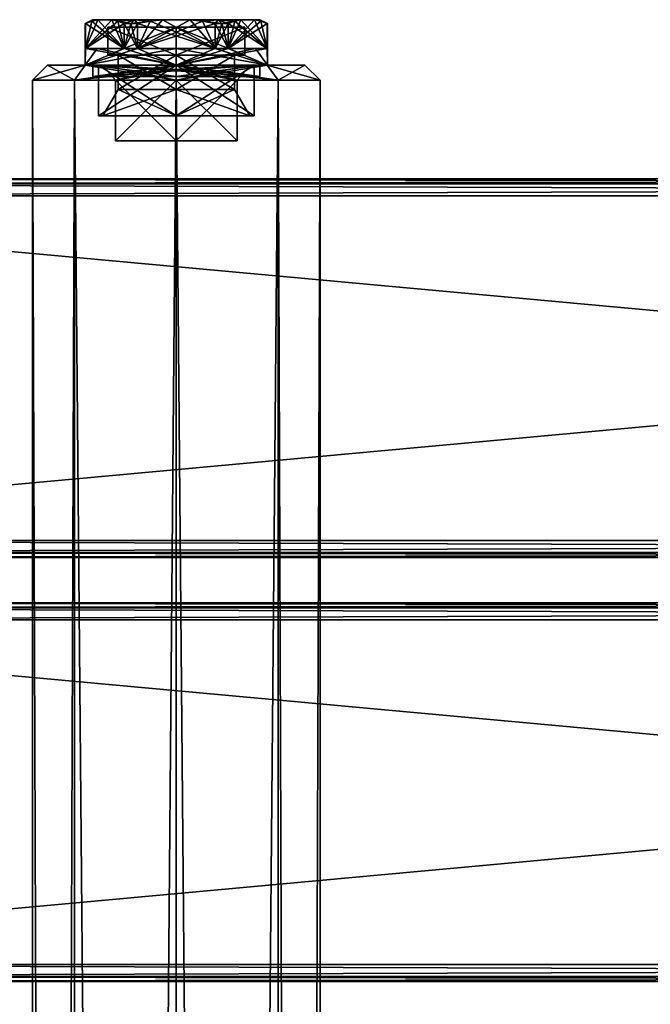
# Model space of a CAD drawing. Extents: x -54 to 446, y -6 to 1624.
# Tile 22 of 225: x 29 to 113, y 1412 to 1542. Entities that reach past the tile are written whole.
import ezdxf

# ---------------------------------------------------------------- set-up
doc = ezdxf.new("R2010")
doc.units = 0
doc.header["$LTSCALE"] = 46.933333
for name, color, linetype in [('111', 7, 'CONTINUOUS'), ('112', 7, 'CONTINUOUS'), ('113', 7, 'CONTINUOUS'), ('114', 7, 'CONTINUOUS'), ('115', 7, 'CONTINUOUS'), ('116', 7, 'CONTINUOUS'), ('117', 7, 'CONTINUOUS'), ('118', 7, 'CONTINUOUS'), ('137', 7, 'CONTINUOUS'), ('138', 7, 'CONTINUOUS'), ('139', 7, 'CONTINUOUS'), ('140', 7, 'CONTINUOUS'), ('141', 7, 'CONTINUOUS'), ('142', 7, 'CONTINUOUS'), ('143', 7, 'CONTINUOUS'), ('144', 7, 'CONTINUOUS'), ('246', 7, 'CONTINUOUS'), ('247', 7, 'CONTINUOUS'), ('248', 7, 'CONTINUOUS'), ('249', 7, 'CONTINUOUS'), ('250', 7, 'CONTINUOUS'), ('258', 7, 'CONTINUOUS'), ('259', 7, 'CONTINUOUS'), ('260', 7, 'CONTINUOUS'), ('261', 7, 'CONTINUOUS'), ('262', 7, 'CONTINUOUS'), ('655', 7, 'CONTINUOUS'), ('656', 7, 'CONTINUOUS'), ('657', 7, 'CONTINUOUS'), ('658', 7, 'CONTINUOUS'), ('659', 7, 'CONTINUOUS'), ('660', 7, 'CONTINUOUS'), ('661', 7, 'CONTINUOUS'), ('662', 7, 'CONTINUOUS'), ('663', 7, 'CONTINUOUS'), ('664', 7, 'CONTINUOUS'), ('665', 7, 'CONTINUOUS'), ('666', 7, 'CONTINUOUS'), ('667', 7, 'CONTINUOUS'), ('668', 7, 'CONTINUOUS'), ('669', 7, 'CONTINUOUS'), ('670', 7, 'CONTINUOUS'), ('671', 7, 'CONTINUOUS'), ('672', 7, 'CONTINUOUS'), ('673', 7, 'CONTINUOUS'), ('674', 7, 'CONTINUOUS'), ('675', 7, 'CONTINUOUS'), ('676', 7, 'CONTINUOUS'), ('677', 7, 'CONTINUOUS'), ('678', 7, 'CONTINUOUS'), ('679', 7, 'CONTINUOUS'), ('680', 7, 'CONTINUOUS'), ('681', 7, 'CONTINUOUS')]:
    doc.layers.add(name, color=color, linetype=linetype)

msp = doc.modelspace()

# ---------------------------------------------------------------- linework, layer by layer
at = {"layer": '111', "color": 7, "linetype": 'CONTINUOUS'}
for points in [[(-52, 1465, 26.75), (-52, 1464.34, 28.34), (444, 1465, 26.75), (-52, 1465, 26.75)], [(444, 1465, 26.75), (-52, 1464.34, 28.34), (444, 1464.34, 28.34), (444, 1465, 26.75)], [(-52, 1464.34, 28.34), (-52, 1462.75, 29), (444, 1464.34, 28.34), (-52, 1464.34, 28.34)], [(444, 1464.34, 28.34), (-52, 1462.75, 29), (444, 1462.75, 29), (444, 1464.34, 28.34)]]:
    msp.add_3dface(points, dxfattribs=at)
at = {"layer": '112', "color": 7, "linetype": 'CONTINUOUS'}
for points in [[(444, 1462.75, 29), (-52, 1462.75, 29), (444, 1417.25, 29), (444, 1462.75, 29)], [(-52, 1462.75, 29), (-52, 1417.25, 29), (444, 1417.25, 29), (-52, 1462.75, 29)]]:
    msp.add_3dface(points, dxfattribs=at)
at = {"layer": '113', "color": 7, "linetype": 'CONTINUOUS'}
for points in [[(444, 1417.25, 29), (-52, 1417.25, 29), (-52, 1415.66, 28.34), (444, 1417.25, 29)], [(444, 1417.25, 29), (-52, 1415.66, 28.34), (444, 1415.66, 28.34), (444, 1417.25, 29)], [(-52, 1415.66, 28.34), (-52, 1415, 26.75), (444, 1415.66, 28.34), (-52, 1415.66, 28.34)], [(444, 1415.66, 28.34), (-52, 1415, 26.75), (444, 1415, 26.75), (444, 1415.66, 28.34)]]:
    msp.add_3dface(points, dxfattribs=at)
at = {"layer": '114', "color": 7, "linetype": 'CONTINUOUS'}
for points in [[(444, 1415, 26.75), (-52, 1415, 26.75), (444, 1415, 21.25), (444, 1415, 26.75)], [(-52, 1415, 26.75), (-52, 1415, 21.25), (444, 1415, 21.25), (-52, 1415, 26.75)]]:
    msp.add_3dface(points, dxfattribs=at)
at = {"layer": '115', "color": 7, "linetype": 'CONTINUOUS'}
for points in [[(-52, 1415.66, 19.66), (-52, 1417.25, 19), (444, 1415.66, 19.66), (-52, 1415.66, 19.66)], [(444, 1415.66, 19.66), (-52, 1417.25, 19), (444, 1417.25, 19), (444, 1415.66, 19.66)], [(444, 1415, 21.25), (-52, 1415, 21.25), (-52, 1415.66, 19.66), (444, 1415, 21.25)], [(444, 1415, 21.25), (-52, 1415.66, 19.66), (444, 1415.66, 19.66), (444, 1415, 21.25)]]:
    msp.add_3dface(points, dxfattribs=at)
at = {"layer": '116', "color": 7, "linetype": 'CONTINUOUS'}
for points in [[(444, 1417.25, 19), (-52, 1417.25, 19), (444, 1462.75, 19), (444, 1417.25, 19)], [(-52, 1417.25, 19), (-52, 1462.75, 19), (444, 1462.75, 19), (-52, 1417.25, 19)]]:
    msp.add_3dface(points, dxfattribs=at)
at = {"layer": '117', "color": 7, "linetype": 'CONTINUOUS'}
for points in [[(-52, 1464.34, 19.66), (-52, 1465, 21.25), (444, 1464.34, 19.66), (-52, 1464.34, 19.66)], [(444, 1464.34, 19.66), (-52, 1465, 21.25), (444, 1465, 21.25), (444, 1464.34, 19.66)], [(444, 1462.75, 19), (-52, 1462.75, 19), (-52, 1464.34, 19.66), (444, 1462.75, 19)], [(444, 1462.75, 19), (-52, 1464.34, 19.66), (444, 1464.34, 19.66), (444, 1462.75, 19)]]:
    msp.add_3dface(points, dxfattribs=at)
at = {"layer": '118', "color": 7, "linetype": 'CONTINUOUS'}
for points in [[(-52, 1465, 26.75), (444, 1465, 26.75), (-52, 1465, 21.25), (-52, 1465, 26.75)], [(-52, 1465, 21.25), (444, 1465, 26.75), (444, 1465, 21.25), (-52, 1465, 21.25)]]:
    msp.add_3dface(points, dxfattribs=at)
at = {"layer": '137', "color": 7, "linetype": 'CONTINUOUS'}
for points in [[(-52, 1521, 26.75), (-52, 1520.34, 28.34), (444, 1521, 26.75), (-52, 1521, 26.75)], [(444, 1521, 26.75), (-52, 1520.34, 28.34), (444, 1520.34, 28.34), (444, 1521, 26.75)], [(-52, 1520.34, 28.34), (-52, 1518.75, 29), (444, 1520.34, 28.34), (-52, 1520.34, 28.34)], [(444, 1520.34, 28.34), (-52, 1518.75, 29), (444, 1518.75, 29), (444, 1520.34, 28.34)]]:
    msp.add_3dface(points, dxfattribs=at)
at = {"layer": '138', "color": 7, "linetype": 'CONTINUOUS'}
for points in [[(444, 1518.75, 29), (-52, 1518.75, 29), (444, 1473.25, 29), (444, 1518.75, 29)], [(-52, 1518.75, 29), (-52, 1473.25, 29), (444, 1473.25, 29), (-52, 1518.75, 29)]]:
    msp.add_3dface(points, dxfattribs=at)
at = {"layer": '139', "color": 7, "linetype": 'CONTINUOUS'}
for points in [[(444, 1473.25, 29), (-52, 1473.25, 29), (-52, 1471.66, 28.34), (444, 1473.25, 29)], [(444, 1473.25, 29), (-52, 1471.66, 28.34), (444, 1471.66, 28.34), (444, 1473.25, 29)], [(-52, 1471.66, 28.34), (-52, 1471, 26.75), (444, 1471.66, 28.34), (-52, 1471.66, 28.34)], [(444, 1471.66, 28.34), (-52, 1471, 26.75), (444, 1471, 26.75), (444, 1471.66, 28.34)]]:
    msp.add_3dface(points, dxfattribs=at)
at = {"layer": '140', "color": 7, "linetype": 'CONTINUOUS'}
for points in [[(444, 1471, 26.75), (-52, 1471, 26.75), (444, 1471, 21.25), (444, 1471, 26.75)], [(-52, 1471, 26.75), (-52, 1471, 21.25), (444, 1471, 21.25), (-52, 1471, 26.75)]]:
    msp.add_3dface(points, dxfattribs=at)
at = {"layer": '141', "color": 7, "linetype": 'CONTINUOUS'}
for points in [[(-52, 1471.66, 19.66), (-52, 1473.25, 19), (444, 1471.66, 19.66), (-52, 1471.66, 19.66)], [(444, 1471.66, 19.66), (-52, 1473.25, 19), (444, 1473.25, 19), (444, 1471.66, 19.66)], [(444, 1471, 21.25), (-52, 1471, 21.25), (-52, 1471.66, 19.66), (444, 1471, 21.25)], [(444, 1471, 21.25), (-52, 1471.66, 19.66), (444, 1471.66, 19.66), (444, 1471, 21.25)]]:
    msp.add_3dface(points, dxfattribs=at)
at = {"layer": '142', "color": 7, "linetype": 'CONTINUOUS'}
for points in [[(444, 1473.25, 19), (-52, 1473.25, 19), (444, 1518.75, 19), (444, 1473.25, 19)], [(-52, 1473.25, 19), (-52, 1518.75, 19), (444, 1518.75, 19), (-52, 1473.25, 19)]]:
    msp.add_3dface(points, dxfattribs=at)
at = {"layer": '143', "color": 7, "linetype": 'CONTINUOUS'}
for points in [[(-52, 1520.34, 19.66), (-52, 1521, 21.25), (444, 1520.34, 19.66), (-52, 1520.34, 19.66)], [(444, 1520.34, 19.66), (-52, 1521, 21.25), (444, 1521, 21.25), (444, 1520.34, 19.66)], [(444, 1518.75, 19), (-52, 1518.75, 19), (-52, 1520.34, 19.66), (444, 1518.75, 19)], [(444, 1518.75, 19), (-52, 1520.34, 19.66), (444, 1520.34, 19.66), (444, 1518.75, 19)]]:
    msp.add_3dface(points, dxfattribs=at)
at = {"layer": '144', "color": 7, "linetype": 'CONTINUOUS'}
for points in [[(-52, 1521, 26.75), (444, 1521, 26.75), (-52, 1521, 21.25), (-52, 1521, 26.75)], [(-52, 1521, 21.25), (444, 1521, 26.75), (444, 1521, 21.25), (-52, 1521, 21.25)]]:
    msp.add_3dface(points, dxfattribs=at)
at = {"layer": '246', "color": 7, "linetype": 'CONTINUOUS'}
for points in [[(33, 1536, 0), (37.98, 1536, 12.02), (37.98, 1536, -12.02), (33, 1536, 0)], [(50, 1536, -17), (37.98, 1536, -12.02), (50, 1536, -11.3), (50, 1536, -17)], [(37.98, 1536, 12.02), (50, 1536, 17), (40.21, 1536, 5.65), (37.98, 1536, 12.02)], [(37.98, 1536, -12.02), (37.98, 1536, 12.02), (40.21, 1536, 5.65), (37.98, 1536, -12.02)], [(50, 1536, -11.3), (37.98, 1536, -12.02), (40.21, 1536, -5.65), (50, 1536, -11.3)], [(40.21, 1536, -5.65), (37.98, 1536, -12.02), (40.21, 1536, 5.65), (40.21, 1536, -5.65)], [(40.21, 1536, 5.65), (50, 1536, 17), (50, 1536, 11.3), (40.21, 1536, 5.65)], [(62.02, 1536, -12.02), (50, 1536, -17), (59.79, 1536, -5.65), (62.02, 1536, -12.02)], [(50, 1536, -17), (50, 1536, -11.3), (59.79, 1536, -5.65), (50, 1536, -17)], [(50, 1536, 17), (62.02, 1536, 12.02), (50, 1536, 11.3), (50, 1536, 17)], [(50, 1536, 11.3), (62.02, 1536, 12.02), (59.79, 1536, 5.65), (50, 1536, 11.3)], [(62.02, 1536, 12.02), (62.02, 1536, -12.02), (59.79, 1536, -5.65), (62.02, 1536, 12.02)], [(59.79, 1536, 5.65), (62.02, 1536, 12.02), (59.79, 1536, -5.65), (59.79, 1536, 5.65)], [(67, 1536, 0), (62.02, 1536, -12.02), (62.02, 1536, 12.02), (67, 1536, 0)]]:
    msp.add_3dface(points, dxfattribs=at)
at = {"layer": '247', "color": 7, "linetype": 'CONTINUOUS'}
for points in [[(63.44, 1534, 13.44), (50, 1534, 19), (63.44, 2, 13.44), (63.44, 1534, 13.44)], [(63.44, 2, 13.44), (50, 1534, 19), (50, 2, 19), (63.44, 2, 13.44)], [(50, 1534, -19), (63.44, 1534, -13.44), (50, 2, -19), (50, 1534, -19)], [(50, 2, -19), (63.44, 1534, -13.44), (63.44, 2, -13.44), (50, 2, -19)], [(69, 1534), (63.44, 1534, 13.44), (69, 2), (69, 1534)], [(69, 2), (63.44, 1534, 13.44), (63.44, 2, 13.44), (69, 2)], [(63.44, 1534, -13.44), (69, 1534), (63.44, 2, -13.44), (63.44, 1534, -13.44)], [(63.44, 2, -13.44), (69, 1534), (69, 2), (63.44, 2, -13.44)]]:
    msp.add_3dface(points, dxfattribs=at)
at = {"layer": '248', "color": 7, "linetype": 'CONTINUOUS'}
for points in [[(31, 1534), (36.56, 1534, -13.44), (31, 2), (31, 1534)], [(31, 2), (36.56, 1534, -13.44), (36.56, 2, -13.44), (31, 2)], [(36.56, 1534, 13.44), (31, 1534), (36.56, 2, 13.44), (36.56, 1534, 13.44)], [(36.56, 2, 13.44), (31, 1534), (31, 2), (36.56, 2, 13.44)], [(50, 2, 19), (50, 1534, 19), (36.56, 1534, 13.44), (50, 2, 19)], [(50, 1534, -19), (50, 2, -19), (36.56, 2, -13.44), (50, 1534, -19)], [(36.56, 1534, -13.44), (50, 1534, -19), (36.56, 2, -13.44), (36.56, 1534, -13.44)], [(50, 2, 19), (36.56, 1534, 13.44), (36.56, 2, 13.44), (50, 2, 19)]]:
    msp.add_3dface(points, dxfattribs=at)
at = {"layer": '249', "color": 7, "linetype": 'CONTINUOUS'}
for points in [[(50, 1536, -17), (62.02, 1536, -12.02), (50, 1535.41, -18.41), (50, 1536, -17)], [(62.02, 1536, -12.02), (63.44, 1534, -13.44), (50, 1534, -19), (62.02, 1536, -12.02)], [(62.02, 1536, -12.02), (50, 1534, -19), (50, 1535.41, -18.41), (62.02, 1536, -12.02)], [(62.02, 1536, 12.02), (50, 1536, 17), (63.44, 1534, 13.44), (62.02, 1536, 12.02)], [(63.44, 1534, 13.44), (50, 1536, 17), (50, 1535.41, 18.41), (63.44, 1534, 13.44)], [(50, 1534, 19), (63.44, 1534, 13.44), (50, 1535.41, 18.41), (50, 1534, 19)], [(62.02, 1536, -12.02), (67, 1536, 0), (63.44, 1534, -13.44), (62.02, 1536, -12.02)], [(67, 1536, 0), (62.02, 1536, 12.02), (69, 1534), (67, 1536, 0)], [(62.02, 1536, 12.02), (63.44, 1534, 13.44), (69, 1534), (62.02, 1536, 12.02)], [(67, 1536, 0), (69, 1534), (63.44, 1534, -13.44), (67, 1536, 0)]]:
    msp.add_3dface(points, dxfattribs=at)
at = {"layer": '250', "color": 7, "linetype": 'CONTINUOUS'}
for points in [[(33, 1536, 0), (37.98, 1536, -12.02), (31, 1534), (33, 1536, 0)], [(33, 1536, 0), (31, 1534), (36.56, 1534, 13.44), (33, 1536, 0)], [(37.98, 1536, -12.02), (36.56, 1534, -13.44), (31, 1534), (37.98, 1536, -12.02)], [(37.98, 1536, 12.02), (33, 1536, 0), (36.56, 1534, 13.44), (37.98, 1536, 12.02)], [(37.98, 1536, -12.02), (50, 1536, -17), (36.56, 1534, -13.44), (37.98, 1536, -12.02)], [(36.56, 1534, -13.44), (50, 1536, -17), (50, 1535.41, -18.41), (36.56, 1534, -13.44)], [(50, 1534, 19), (37.98, 1536, 12.02), (36.56, 1534, 13.44), (50, 1534, 19)], [(50, 1534, -19), (36.56, 1534, -13.44), (50, 1535.41, -18.41), (50, 1534, -19)], [(50, 1536, 17), (37.98, 1536, 12.02), (50, 1535.41, 18.41), (50, 1536, 17)], [(37.98, 1536, 12.02), (50, 1534, 19), (50, 1535.41, 18.41), (37.98, 1536, 12.02)]]:
    msp.add_3dface(points, dxfattribs=at)
at = {"layer": '258', "color": 7, "linetype": 'CONTINUOUS'}
for points in [[(50, 1526, 9.3), (50, 1526, -9.3), (41.95, 1526, -4.65), (50, 1526, 9.3)], [(41.95, 1526, 4.65), (50, 1526, 9.3), (41.95, 1526, -4.65), (41.95, 1526, 4.65)], [(58.05, 1526, -4.65), (50, 1526, -9.3), (58.05, 1526, 4.65), (58.05, 1526, -4.65)], [(58.05, 1526, 4.65), (50, 1526, -9.3), (50, 1526, 9.3), (58.05, 1526, 4.65)]]:
    msp.add_3dface(points, dxfattribs=at)
at = {"layer": '259', "color": 7, "linetype": 'CONTINUOUS'}
for points in [[(41.95, 1526, -4.65), (50, 1526, -9.3), (41.95, 1534, -4.65), (41.95, 1526, -4.65)], [(41.95, 1534, -4.65), (50, 1526, -9.3), (50, 1534, -9.3), (41.95, 1534, -4.65)], [(50, 1526, 9.3), (41.95, 1526, 4.65), (50, 1534, 9.3), (50, 1526, 9.3)], [(41.95, 1526, 4.65), (41.95, 1526, -4.65), (41.95, 1534, 4.65), (41.95, 1526, 4.65)], [(50, 1534, 9.3), (41.95, 1526, 4.65), (41.95, 1534, 4.65), (50, 1534, 9.3)], [(41.95, 1534, 4.65), (41.95, 1526, -4.65), (41.95, 1534, -4.65), (41.95, 1534, 4.65)]]:
    msp.add_3dface(points, dxfattribs=at)
at = {"layer": '260', "color": 7, "linetype": 'CONTINUOUS'}
for points in [[(50, 1526, -9.3), (58.05, 1526, -4.65), (50, 1534, -9.3), (50, 1526, -9.3)], [(50, 1534, -9.3), (58.05, 1526, -4.65), (58.05, 1534, -4.65), (50, 1534, -9.3)], [(58.05, 1526, 4.65), (50, 1526, 9.3), (58.05, 1534, 4.65), (58.05, 1526, 4.65)], [(50, 1526, 9.3), (50, 1534, 9.3), (58.05, 1534, 4.65), (50, 1526, 9.3)], [(58.05, 1526, -4.65), (58.05, 1526, 4.65), (58.05, 1534, -4.65), (58.05, 1526, -4.65)], [(58.05, 1534, -4.65), (58.05, 1526, 4.65), (58.05, 1534, 4.65), (58.05, 1534, -4.65)]]:
    msp.add_3dface(points, dxfattribs=at)
at = {"layer": '261', "color": 7, "linetype": 'CONTINUOUS'}
for points in [[(50, 1536, -11.3), (40.21, 1536, -5.65), (50, 1535.41, -9.89), (50, 1536, -11.3)], [(40.21, 1536, -5.65), (40.21, 1536, 5.65), (41.95, 1534, -4.65), (40.21, 1536, -5.65)], [(40.21, 1536, -5.65), (41.95, 1534, -4.65), (50, 1534, -9.3), (40.21, 1536, -5.65)], [(40.21, 1536, -5.65), (50, 1534, -9.3), (50, 1535.41, -9.89), (40.21, 1536, -5.65)], [(40.21, 1536, 5.65), (50, 1536, 11.3), (41.95, 1534, 4.65), (40.21, 1536, 5.65)], [(40.21, 1536, 5.65), (41.95, 1534, 4.65), (41.95, 1534, -4.65), (40.21, 1536, 5.65)], [(41.95, 1534, 4.65), (50, 1536, 11.3), (50, 1535.41, 9.89), (41.95, 1534, 4.65)], [(50, 1534, 9.3), (41.95, 1534, 4.65), (50, 1535.41, 9.89), (50, 1534, 9.3)]]:
    msp.add_3dface(points, dxfattribs=at)
at = {"layer": '262', "color": 7, "linetype": 'CONTINUOUS'}
for points in [[(59.79, 1536, -5.65), (50, 1536, -11.3), (58.05, 1534, -4.65), (59.79, 1536, -5.65)], [(58.05, 1534, -4.65), (50, 1536, -11.3), (50, 1535.41, -9.89), (58.05, 1534, -4.65)], [(50, 1536, 11.3), (59.79, 1536, 5.65), (50, 1535.41, 9.89), (50, 1536, 11.3)], [(50, 1534, 9.3), (59.79, 1536, 5.65), (58.05, 1534, 4.65), (50, 1534, 9.3)], [(59.79, 1536, 5.65), (50, 1534, 9.3), (50, 1535.41, 9.89), (59.79, 1536, 5.65)], [(50, 1534, -9.3), (58.05, 1534, -4.65), (50, 1535.41, -9.89), (50, 1534, -9.3)], [(59.79, 1536, 5.65), (59.79, 1536, -5.65), (58.05, 1534, 4.65), (59.79, 1536, 5.65)], [(59.79, 1536, -5.65), (58.05, 1534, -4.65), (58.05, 1534, 4.65), (59.79, 1536, -5.65)]]:
    msp.add_3dface(points, dxfattribs=at)
at = {"layer": '655', "color": 7, "linetype": 'CONTINUOUS'}
for points in [[(50, 1532.8, 7.7), (42.3, 1532.8), (50, 1537.3, 7.7), (50, 1532.8, 7.7)], [(50, 1537.3, 7.7), (42.3, 1532.8), (42.3, 1537.3), (50, 1537.3, 7.7)], [(57.7, 1532.8), (50, 1532.8, 7.7), (57.7, 1537.3), (57.7, 1532.8)], [(57.7, 1537.3), (50, 1532.8, 7.7), (50, 1537.3, 7.7), (57.7, 1537.3)]]:
    msp.add_3dface(points, dxfattribs=at)
at = {"layer": '656', "color": 7, "linetype": 'CONTINUOUS'}
for points in [[(39.72, 1529.3), (50, 1529.3, -10.28), (40.3, 1529.3), (39.72, 1529.3)], [(50, 1529.3, 10.28), (39.72, 1529.3), (50, 1529.3, 9.7), (50, 1529.3, 10.28)], [(39.72, 1529.3), (40.3, 1529.3), (50, 1529.3, 9.7), (39.72, 1529.3)], [(40.3, 1529.3), (50, 1529.3, -10.28), (50, 1529.3, -9.7), (40.3, 1529.3)], [(50, 1529.3, -10.28), (60.28, 1529.3), (50, 1529.3, -9.7), (50, 1529.3, -10.28)], [(60.28, 1529.3), (50, 1529.3, 10.28), (59.7, 1529.3), (60.28, 1529.3)], [(50, 1529.3, -9.7), (60.28, 1529.3), (59.7, 1529.3), (50, 1529.3, -9.7)], [(59.7, 1529.3), (50, 1529.3, 10.28), (50, 1529.3, 9.7), (59.7, 1529.3)]]:
    msp.add_3dface(points, dxfattribs=at)
at = {"layer": '657', "color": 7, "linetype": 'CONTINUOUS'}
for points in [[(39.72, 1529.3), (50, 1529.3, 10.28), (39.72, 1536), (39.72, 1529.3)], [(39.72, 1536), (50, 1529.3, 10.28), (50, 1536, 10.28), (39.72, 1536)], [(50, 1529.3, 10.28), (60.28, 1529.3), (50, 1536, 10.28), (50, 1529.3, 10.28)], [(50, 1536, 10.28), (60.28, 1529.3), (60.28, 1536), (50, 1536, 10.28)]]:
    msp.add_3dface(points, dxfattribs=at)
at = {"layer": '658', "color": 7, "linetype": 'CONTINUOUS'}
for points in [[(39.72, 1536), (50, 1536, 10.28), (37.95, 1536), (39.72, 1536)], [(50, 1536, -12.05), (39.72, 1536), (37.95, 1536), (50, 1536, -12.05)], [(37.95, 1536), (50, 1536, 10.28), (50, 1536, 12.05), (37.95, 1536)], [(39.72, 1536), (50, 1536, -12.05), (50, 1536, -10.28), (39.72, 1536)], [(50, 1536, 10.28), (60.28, 1536), (50, 1536, 12.05), (50, 1536, 10.28)], [(60.28, 1536), (62.05, 1536), (50, 1536, 12.05), (60.28, 1536)], [(62.05, 1536), (60.28, 1536), (50, 1536, -10.28), (62.05, 1536)], [(50, 1536, -12.05), (62.05, 1536), (50, 1536, -10.28), (50, 1536, -12.05)]]:
    msp.add_3dface(points, dxfattribs=at)
at = {"layer": '659', "color": 7, "linetype": 'CONTINUOUS'}
for points in [[(37.95, 1541.5), (37.95, 1536), (37.99, 1538.2, 1), (37.95, 1541.5)], [(37.96, 1541.5, 0.5), (37.95, 1541.5), (37.99, 1538.2, 1), (37.96, 1541.5, 0.5)], [(37.99, 1541.5, 1), (37.96, 1541.5, 0.5), (37.99, 1538.2, 1), (37.99, 1541.5, 1)], [(43.13, 1541.5, 9.9), (43.13, 1538.2, 9.9), (44.86, 1538.2, 10.9), (43.13, 1541.5, 9.9)], [(43.98, 1541.5, 10.44), (43.13, 1541.5, 9.9), (44.86, 1538.2, 10.9), (43.98, 1541.5, 10.44)], [(44.86, 1541.5, 10.9), (43.98, 1541.5, 10.44), (44.86, 1538.2, 10.9), (44.86, 1541.5, 10.9)], [(55.14, 1541.5, 10.9), (55.14, 1538.2, 10.9), (56.87, 1538.2, 9.9), (55.14, 1541.5, 10.9)], [(56.02, 1541.5, 10.44), (55.14, 1541.5, 10.9), (56.87, 1538.2, 9.9), (56.02, 1541.5, 10.44)], [(56.87, 1541.5, 9.9), (56.02, 1541.5, 10.44), (56.87, 1538.2, 9.9), (56.87, 1541.5, 9.9)], [(62.01, 1538.2, 1), (62.05, 1536), (62.01, 1541.5, 1), (62.01, 1538.2, 1)], [(62.01, 1541.5, 1), (62.05, 1536), (62.04, 1541.5, 0.5), (62.01, 1541.5, 1)], [(62.05, 1536), (62.05, 1541.5), (62.04, 1541.5, 0.5), (62.05, 1536)], [(37.95, 1536), (50, 1536, 12.05), (37.99, 1538.2, 1), (37.95, 1536)], [(37.99, 1538.2, 1), (50, 1536, 12.05), (39.56, 1538.2, 6.03), (37.99, 1538.2, 1)], [(39.56, 1538.2, 6.03), (50, 1536, 12.05), (43.13, 1538.2, 9.9), (39.56, 1538.2, 6.03)], [(43.13, 1538.2, 9.9), (50, 1536, 12.05), (44.86, 1538.2, 10.9), (43.13, 1538.2, 9.9)], [(44.86, 1538.2, 10.9), (50, 1536, 12.05), (50, 1538.2, 12.05), (44.86, 1538.2, 10.9)], [(50, 1536, 12.05), (62.05, 1536), (50, 1538.2, 12.05), (50, 1536, 12.05)], [(50, 1538.2, 12.05), (62.05, 1536), (55.14, 1538.2, 10.9), (50, 1538.2, 12.05)], [(55.14, 1538.2, 10.9), (62.05, 1536), (56.87, 1538.2, 9.9), (55.14, 1538.2, 10.9)], [(56.87, 1538.2, 9.9), (62.05, 1536), (60.44, 1538.2, 6.03), (56.87, 1538.2, 9.9)], [(60.44, 1538.2, 6.03), (62.05, 1536), (62.01, 1538.2, 1), (60.44, 1538.2, 6.03)]]:
    msp.add_3dface(points, dxfattribs=at)
at = {"layer": '660', "color": 7, "linetype": 'CONTINUOUS'}
for points in [[(38.95, 1542), (39.65, 1542, 3.88), (39.65, 1542, -3.88), (38.95, 1542)], [(39.65, 1542, 3.88), (41.47, 1542, 7.02), (39.65, 1542, -3.88), (39.65, 1542, 3.88)], [(39.65, 1542, -3.88), (41.47, 1542, 7.02), (41.47, 1542, -7.02), (39.65, 1542, -3.88)], [(41.47, 1542, 7.02), (44.48, 1542, 9.57), (41.47, 1542, -7.02), (41.47, 1542, 7.02)], [(41.47, 1542, -7.02), (44.48, 1542, 9.57), (44.48, 1542, -9.57), (41.47, 1542, -7.02)], [(44.48, 1542, 9.57), (48.19, 1542, 10.9), (44.48, 1542, -9.57), (44.48, 1542, 9.57)], [(44.48, 1542, -9.57), (48.19, 1542, 10.9), (48.19, 1542, -10.9), (44.48, 1542, -9.57)], [(48.19, 1542, 10.9), (51.81, 1542, 10.9), (48.19, 1542, -10.9), (48.19, 1542, 10.9)], [(48.19, 1542, -10.9), (51.81, 1542, 10.9), (51.81, 1542, -10.9), (48.19, 1542, -10.9)], [(51.81, 1542, 10.9), (55.52, 1542, 9.57), (51.81, 1542, -10.9), (51.81, 1542, 10.9)], [(51.81, 1542, -10.9), (55.52, 1542, 9.57), (55.52, 1542, -9.57), (51.81, 1542, -10.9)], [(55.52, 1542, 9.57), (58.53, 1542, 7.02), (55.52, 1542, -9.57), (55.52, 1542, 9.57)], [(55.52, 1542, -9.57), (58.53, 1542, 7.02), (58.53, 1542, -7.02), (55.52, 1542, -9.57)], [(58.53, 1542, 7.02), (60.35, 1542, 3.88), (58.53, 1542, -7.02), (58.53, 1542, 7.02)], [(58.53, 1542, -7.02), (60.35, 1542, 3.88), (60.35, 1542, -3.88), (58.53, 1542, -7.02)], [(60.35, 1542, -3.88), (60.35, 1542, 3.88), (61.05, 1542), (60.35, 1542, -3.88)]]:
    msp.add_3dface(points, dxfattribs=at)
at = {"layer": '661', "color": 7, "linetype": 'CONTINUOUS'}
for points in [[(50, 1541, -9.05), (59.05, 1541), (40.95, 1541), (50, 1541, -9.05)], [(40.95, 1541), (59.05, 1541), (50, 1541, 9.05), (40.95, 1541)]]:
    msp.add_3dface(points, dxfattribs=at)
at = {"layer": '662', "color": 7, "linetype": 'CONTINUOUS'}
for points in [[(42.3, 1537.3), (42.3, 1532.8), (50, 1532.8, -7.7), (42.3, 1537.3)], [(50, 1537.3, -7.7), (42.3, 1537.3), (50, 1532.8, -7.7), (50, 1537.3, -7.7)], [(57.7, 1532.8), (57.7, 1537.3), (50, 1537.3, -7.7), (57.7, 1532.8)], [(57.7, 1532.8), (50, 1537.3, -7.7), (50, 1532.8, -7.7), (57.7, 1532.8)]]:
    msp.add_3dface(points, dxfattribs=at)
at = {"layer": '663', "color": 7, "linetype": 'CONTINUOUS'}
for points in [[(50, 1529.3, -10.28), (39.72, 1529.3), (50, 1536, -10.28), (50, 1529.3, -10.28)], [(39.72, 1529.3), (39.72, 1536), (50, 1536, -10.28), (39.72, 1529.3)], [(60.28, 1529.3), (50, 1529.3, -10.28), (60.28, 1536), (60.28, 1529.3)], [(60.28, 1536), (50, 1529.3, -10.28), (50, 1536, -10.28), (60.28, 1536)]]:
    msp.add_3dface(points, dxfattribs=at)
at = {"layer": '664', "color": 7, "linetype": 'CONTINUOUS'}
for points in [[(37.95, 1536), (37.95, 1541.5), (37.96, 1541.5, -0.5), (37.95, 1536)], [(37.99, 1538.2, -1), (37.95, 1536), (37.99, 1541.5, -1), (37.99, 1538.2, -1)], [(37.99, 1541.5, -1), (37.95, 1536), (37.96, 1541.5, -0.5), (37.99, 1541.5, -1)], [(44.86, 1541.5, -10.9), (44.86, 1538.2, -10.9), (43.13, 1538.2, -9.9), (44.86, 1541.5, -10.9)], [(43.98, 1541.5, -10.44), (44.86, 1541.5, -10.9), (43.13, 1538.2, -9.9), (43.98, 1541.5, -10.44)], [(43.13, 1541.5, -9.9), (43.98, 1541.5, -10.44), (43.13, 1538.2, -9.9), (43.13, 1541.5, -9.9)], [(56.87, 1541.5, -9.9), (56.87, 1538.2, -9.9), (55.14, 1538.2, -10.9), (56.87, 1541.5, -9.9)], [(56.02, 1541.5, -10.44), (56.87, 1541.5, -9.9), (55.14, 1538.2, -10.9), (56.02, 1541.5, -10.44)], [(55.14, 1541.5, -10.9), (56.02, 1541.5, -10.44), (55.14, 1538.2, -10.9), (55.14, 1541.5, -10.9)], [(62.05, 1541.5), (62.05, 1536), (62.01, 1538.2, -1), (62.05, 1541.5)], [(62.04, 1541.5, -0.5), (62.05, 1541.5), (62.01, 1538.2, -1), (62.04, 1541.5, -0.5)], [(62.01, 1541.5, -1), (62.04, 1541.5, -0.5), (62.01, 1538.2, -1), (62.01, 1541.5, -1)], [(50, 1536, -12.05), (37.95, 1536), (50, 1538.2, -12.05), (50, 1536, -12.05)], [(50, 1538.2, -12.05), (37.95, 1536), (44.86, 1538.2, -10.9), (50, 1538.2, -12.05)], [(44.86, 1538.2, -10.9), (37.95, 1536), (43.13, 1538.2, -9.9), (44.86, 1538.2, -10.9)], [(43.13, 1538.2, -9.9), (37.95, 1536), (39.56, 1538.2, -6.03), (43.13, 1538.2, -9.9)], [(39.56, 1538.2, -6.03), (37.95, 1536), (37.99, 1538.2, -1), (39.56, 1538.2, -6.03)], [(62.05, 1536), (50, 1536, -12.05), (62.01, 1538.2, -1), (62.05, 1536)], [(62.01, 1538.2, -1), (50, 1536, -12.05), (60.44, 1538.2, -6.03), (62.01, 1538.2, -1)], [(60.44, 1538.2, -6.03), (50, 1536, -12.05), (56.87, 1538.2, -9.9), (60.44, 1538.2, -6.03)], [(56.87, 1538.2, -9.9), (50, 1536, -12.05), (55.14, 1538.2, -10.9), (56.87, 1538.2, -9.9)], [(55.14, 1538.2, -10.9), (50, 1536, -12.05), (50, 1538.2, -12.05), (55.14, 1538.2, -10.9)]]:
    msp.add_3dface(points, dxfattribs=at)
at = {"layer": '665', "color": 7, "linetype": 'CONTINUOUS'}
for points in [[(37.99, 1538.2, 1), (39.56, 1538.2, 6.03), (43.13, 1538.2, 9.9), (37.99, 1538.2, 1)], [(43.13, 1538.2, -9.9), (39.56, 1538.2, -6.03), (37.99, 1538.2, -1), (43.13, 1538.2, -9.9)], [(44.86, 1538.2, 10.9), (50, 1538.2, 12.05), (55.14, 1538.2, 10.9), (44.86, 1538.2, 10.9)], [(55.14, 1538.2, -10.9), (50, 1538.2, -12.05), (44.86, 1538.2, -10.9), (55.14, 1538.2, -10.9)], [(56.87, 1538.2, 9.9), (60.44, 1538.2, 6.03), (62.01, 1538.2, 1), (56.87, 1538.2, 9.9)], [(62.01, 1538.2, -1), (60.44, 1538.2, -6.03), (56.87, 1538.2, -9.9), (62.01, 1538.2, -1)]]:
    msp.add_3dface(points, dxfattribs=at)
at = {"layer": '666', "color": 7, "linetype": 'CONTINUOUS'}
for points in [[(48.19, 1542, -10.9), (51.81, 1542, -10.9), (44.86, 1538.2, -10.9), (48.19, 1542, -10.9)], [(48.19, 1542, -10.9), (44.86, 1538.2, -10.9), (46.53, 1541.81, -10.9), (48.19, 1542, -10.9)], [(44.86, 1538.2, -10.9), (51.81, 1542, -10.9), (53.47, 1541.81, -10.9), (44.86, 1538.2, -10.9)], [(55.14, 1541.5, -10.9), (44.86, 1538.2, -10.9), (53.47, 1541.81, -10.9), (55.14, 1541.5, -10.9)], [(44.86, 1538.2, -10.9), (44.86, 1541.5, -10.9), (46.53, 1541.81, -10.9), (44.86, 1538.2, -10.9)], [(55.14, 1541.5, -10.9), (55.14, 1538.2, -10.9), (44.86, 1538.2, -10.9), (55.14, 1541.5, -10.9)]]:
    msp.add_3dface(points, dxfattribs=at)
at = {"layer": '667', "color": 7, "linetype": 'CONTINUOUS'}
for points in [[(58.53, 1542, -7.02), (60.35, 1542, -3.88), (56.87, 1538.2, -9.9), (58.53, 1542, -7.02)], [(58.53, 1542, -7.02), (56.87, 1538.2, -9.9), (57.71, 1541.81, -8.45), (58.53, 1542, -7.02)], [(56.87, 1538.2, -9.9), (60.35, 1542, -3.88), (61.17, 1541.81, -2.45), (56.87, 1538.2, -9.9)], [(62.01, 1541.5, -1), (56.87, 1538.2, -9.9), (61.17, 1541.81, -2.45), (62.01, 1541.5, -1)], [(56.87, 1538.2, -9.9), (56.87, 1541.5, -9.9), (57.71, 1541.81, -8.45), (56.87, 1538.2, -9.9)], [(62.01, 1541.5, -1), (62.01, 1538.2, -1), (56.87, 1538.2, -9.9), (62.01, 1541.5, -1)]]:
    msp.add_3dface(points, dxfattribs=at)
at = {"layer": '668', "color": 7, "linetype": 'CONTINUOUS'}
for points in [[(56.87, 1541.5, 9.9), (62.01, 1538.2, 1), (57.71, 1541.81, 8.45), (56.87, 1541.5, 9.9)], [(62.01, 1538.2, 1), (58.53, 1542, 7.02), (57.71, 1541.81, 8.45), (62.01, 1538.2, 1)], [(62.01, 1538.2, 1), (60.35, 1542, 3.88), (58.53, 1542, 7.02), (62.01, 1538.2, 1)], [(60.35, 1542, 3.88), (62.01, 1538.2, 1), (61.17, 1541.81, 2.45), (60.35, 1542, 3.88)], [(62.01, 1538.2, 1), (62.01, 1541.5, 1), (61.17, 1541.81, 2.45), (62.01, 1538.2, 1)], [(56.87, 1541.5, 9.9), (56.87, 1538.2, 9.9), (62.01, 1538.2, 1), (56.87, 1541.5, 9.9)]]:
    msp.add_3dface(points, dxfattribs=at)
at = {"layer": '669', "color": 7, "linetype": 'CONTINUOUS'}
for points in [[(44.86, 1541.5, 10.9), (55.14, 1538.2, 10.9), (46.53, 1541.81, 10.9), (44.86, 1541.5, 10.9)], [(55.14, 1538.2, 10.9), (48.19, 1542, 10.9), (46.53, 1541.81, 10.9), (55.14, 1538.2, 10.9)], [(55.14, 1538.2, 10.9), (51.81, 1542, 10.9), (48.19, 1542, 10.9), (55.14, 1538.2, 10.9)], [(51.81, 1542, 10.9), (55.14, 1538.2, 10.9), (53.47, 1541.81, 10.9), (51.81, 1542, 10.9)], [(55.14, 1538.2, 10.9), (55.14, 1541.5, 10.9), (53.47, 1541.81, 10.9), (55.14, 1538.2, 10.9)], [(44.86, 1541.5, 10.9), (44.86, 1538.2, 10.9), (55.14, 1538.2, 10.9), (44.86, 1541.5, 10.9)]]:
    msp.add_3dface(points, dxfattribs=at)
at = {"layer": '670', "color": 7, "linetype": 'CONTINUOUS'}
for points in [[(37.99, 1541.5, 1), (43.13, 1538.2, 9.9), (38.83, 1541.81, 2.45), (37.99, 1541.5, 1)], [(43.13, 1538.2, 9.9), (39.65, 1542, 3.88), (38.83, 1541.81, 2.45), (43.13, 1538.2, 9.9)], [(43.13, 1538.2, 9.9), (41.47, 1542, 7.02), (39.65, 1542, 3.88), (43.13, 1538.2, 9.9)], [(41.47, 1542, 7.02), (43.13, 1538.2, 9.9), (42.29, 1541.81, 8.45), (41.47, 1542, 7.02)], [(43.13, 1538.2, 9.9), (43.13, 1541.5, 9.9), (42.29, 1541.81, 8.45), (43.13, 1538.2, 9.9)], [(37.99, 1541.5, 1), (37.99, 1538.2, 1), (43.13, 1538.2, 9.9), (37.99, 1541.5, 1)]]:
    msp.add_3dface(points, dxfattribs=at)
at = {"layer": '671', "color": 7, "linetype": 'CONTINUOUS'}
for points in [[(39.65, 1542, -3.88), (41.47, 1542, -7.02), (37.99, 1538.2, -1), (39.65, 1542, -3.88)], [(39.65, 1542, -3.88), (37.99, 1538.2, -1), (38.83, 1541.81, -2.45), (39.65, 1542, -3.88)], [(37.99, 1538.2, -1), (41.47, 1542, -7.02), (42.29, 1541.81, -8.45), (37.99, 1538.2, -1)], [(43.13, 1541.5, -9.9), (37.99, 1538.2, -1), (42.29, 1541.81, -8.45), (43.13, 1541.5, -9.9)], [(37.99, 1538.2, -1), (37.99, 1541.5, -1), (38.83, 1541.81, -2.45), (37.99, 1538.2, -1)], [(43.13, 1541.5, -9.9), (43.13, 1538.2, -9.9), (37.99, 1538.2, -1), (43.13, 1541.5, -9.9)]]:
    msp.add_3dface(points, dxfattribs=at)
at = {"layer": '672', "color": 7, "linetype": 'CONTINUOUS'}
for points in [[(42.3, 1532.8), (40.3, 1529.3), (50, 1529.3, -9.7), (42.3, 1532.8)], [(42.3, 1532.8), (50, 1529.3, -9.7), (50, 1532.8, -7.7), (42.3, 1532.8)], [(59.7, 1529.3), (57.7, 1532.8), (50, 1532.8, -7.7), (59.7, 1529.3)], [(50, 1529.3, -9.7), (59.7, 1529.3), (50, 1532.8, -7.7), (50, 1529.3, -9.7)]]:
    msp.add_3dface(points, dxfattribs=at)
at = {"layer": '673', "color": 7, "linetype": 'CONTINUOUS'}
for points in [[(42.3, 1532.8), (50, 1532.8, 7.7), (40.3, 1529.3), (42.3, 1532.8)], [(40.3, 1529.3), (50, 1532.8, 7.7), (50, 1529.3, 9.7), (40.3, 1529.3)], [(50, 1532.8, 7.7), (57.7, 1532.8), (50, 1529.3, 9.7), (50, 1532.8, 7.7)], [(57.7, 1532.8), (59.7, 1529.3), (50, 1529.3, 9.7), (57.7, 1532.8)]]:
    msp.add_3dface(points, dxfattribs=at)
at = {"layer": '674', "color": 7, "linetype": 'CONTINUOUS'}
for points in [[(40.95, 1541), (50, 1541, 9.05), (40.95, 1537.3), (40.95, 1541)], [(40.95, 1537.3), (50, 1541, 9.05), (50, 1537.3, 9.05), (40.95, 1537.3)], [(50, 1541, 9.05), (59.05, 1541), (50, 1537.3, 9.05), (50, 1541, 9.05)], [(50, 1537.3, 9.05), (59.05, 1541), (59.05, 1537.3), (50, 1537.3, 9.05)]]:
    msp.add_3dface(points, dxfattribs=at)
at = {"layer": '675', "color": 7, "linetype": 'CONTINUOUS'}
for points in [[(42.3, 1537.3), (40.95, 1537.3), (50, 1537.3, 9.05), (42.3, 1537.3)], [(40.95, 1537.3), (42.3, 1537.3), (50, 1537.3, -7.7), (40.95, 1537.3)], [(50, 1537.3, -9.05), (40.95, 1537.3), (50, 1537.3, -7.7), (50, 1537.3, -9.05)], [(50, 1537.3, 7.7), (42.3, 1537.3), (50, 1537.3, 9.05), (50, 1537.3, 7.7)], [(57.7, 1537.3), (50, 1537.3, 7.7), (59.05, 1537.3), (57.7, 1537.3)], [(57.7, 1537.3), (59.05, 1537.3), (50, 1537.3, -9.05), (57.7, 1537.3)], [(57.7, 1537.3), (50, 1537.3, -9.05), (50, 1537.3, -7.7), (57.7, 1537.3)], [(50, 1537.3, 7.7), (50, 1537.3, 9.05), (59.05, 1537.3), (50, 1537.3, 7.7)]]:
    msp.add_3dface(points, dxfattribs=at)
at = {"layer": '676', "color": 7, "linetype": 'CONTINUOUS'}
for points in [[(50, 1541, -9.05), (40.95, 1541), (50, 1537.3, -9.05), (50, 1541, -9.05)], [(40.95, 1541), (40.95, 1537.3), (50, 1537.3, -9.05), (40.95, 1541)], [(59.05, 1541), (50, 1541, -9.05), (59.05, 1537.3), (59.05, 1541)], [(59.05, 1537.3), (50, 1541, -9.05), (50, 1537.3, -9.05), (59.05, 1537.3)]]:
    msp.add_3dface(points, dxfattribs=at)
at = {"layer": '677', "color": 7, "linetype": 'CONTINUOUS'}
for points in [[(37.95, 1541.5), (37.96, 1541.5, 0.5), (38.95, 1542), (37.95, 1541.5)], [(37.95, 1541.5), (38.95, 1542), (38.83, 1541.81, -2.45), (37.95, 1541.5)], [(37.96, 1541.5, -0.5), (37.95, 1541.5), (38.83, 1541.81, -2.45), (37.96, 1541.5, -0.5)], [(37.96, 1541.5, 0.5), (37.99, 1541.5, 1), (38.95, 1542), (37.96, 1541.5, 0.5)], [(37.99, 1541.5, -1), (37.96, 1541.5, -0.5), (38.83, 1541.81, -2.45), (37.99, 1541.5, -1)], [(38.95, 1542), (37.99, 1541.5, 1), (38.83, 1541.81, 2.45), (38.95, 1542)], [(39.65, 1542, 3.88), (38.95, 1542), (38.83, 1541.81, 2.45), (39.65, 1542, 3.88)], [(38.95, 1542), (39.65, 1542, -3.88), (38.83, 1541.81, -2.45), (38.95, 1542)], [(44.48, 1542, 9.57), (41.47, 1542, 7.02), (42.29, 1541.81, 8.45), (44.48, 1542, 9.57)], [(41.47, 1542, -7.02), (44.48, 1542, -9.57), (42.29, 1541.81, -8.45), (41.47, 1542, -7.02)], [(43.98, 1541.5, 10.44), (44.48, 1542, 9.57), (42.29, 1541.81, 8.45), (43.98, 1541.5, 10.44)], [(44.48, 1542, -9.57), (43.13, 1541.5, -9.9), (42.29, 1541.81, -8.45), (44.48, 1542, -9.57)], [(43.13, 1541.5, 9.9), (43.98, 1541.5, 10.44), (42.29, 1541.81, 8.45), (43.13, 1541.5, 9.9)], [(44.48, 1542, -9.57), (43.98, 1541.5, -10.44), (43.13, 1541.5, -9.9), (44.48, 1542, -9.57)], [(43.98, 1541.5, 10.44), (44.86, 1541.5, 10.9), (44.48, 1542, 9.57), (43.98, 1541.5, 10.44)], [(43.98, 1541.5, -10.44), (44.48, 1542, -9.57), (46.53, 1541.81, -10.9), (43.98, 1541.5, -10.44)], [(44.86, 1541.5, -10.9), (43.98, 1541.5, -10.44), (46.53, 1541.81, -10.9), (44.86, 1541.5, -10.9)], [(44.48, 1542, 9.57), (44.86, 1541.5, 10.9), (46.53, 1541.81, 10.9), (44.48, 1542, 9.57)], [(48.19, 1542, 10.9), (44.48, 1542, 9.57), (46.53, 1541.81, 10.9), (48.19, 1542, 10.9)], [(44.48, 1542, -9.57), (48.19, 1542, -10.9), (46.53, 1541.81, -10.9), (44.48, 1542, -9.57)], [(55.52, 1542, 9.57), (51.81, 1542, 10.9), (53.47, 1541.81, 10.9), (55.52, 1542, 9.57)], [(51.81, 1542, -10.9), (55.52, 1542, -9.57), (53.47, 1541.81, -10.9), (51.81, 1542, -10.9)], [(56.02, 1541.5, 10.44), (55.52, 1542, 9.57), (53.47, 1541.81, 10.9), (56.02, 1541.5, 10.44)], [(55.52, 1542, -9.57), (55.14, 1541.5, -10.9), (53.47, 1541.81, -10.9), (55.52, 1542, -9.57)], [(55.14, 1541.5, 10.9), (56.02, 1541.5, 10.44), (53.47, 1541.81, 10.9), (55.14, 1541.5, 10.9)], [(55.52, 1542, -9.57), (56.02, 1541.5, -10.44), (55.14, 1541.5, -10.9), (55.52, 1542, -9.57)], [(56.02, 1541.5, 10.44), (56.87, 1541.5, 9.9), (55.52, 1542, 9.57), (56.02, 1541.5, 10.44)], [(55.52, 1542, 9.57), (56.87, 1541.5, 9.9), (57.71, 1541.81, 8.45), (55.52, 1542, 9.57)], [(58.53, 1542, 7.02), (55.52, 1542, 9.57), (57.71, 1541.81, 8.45), (58.53, 1542, 7.02)], [(55.52, 1542, -9.57), (58.53, 1542, -7.02), (57.71, 1541.81, -8.45), (55.52, 1542, -9.57)], [(56.02, 1541.5, -10.44), (55.52, 1542, -9.57), (57.71, 1541.81, -8.45), (56.02, 1541.5, -10.44)], [(56.87, 1541.5, -9.9), (56.02, 1541.5, -10.44), (57.71, 1541.81, -8.45), (56.87, 1541.5, -9.9)], [(61.05, 1542), (60.35, 1542, 3.88), (61.17, 1541.81, 2.45), (61.05, 1542)], [(60.35, 1542, -3.88), (61.05, 1542), (61.17, 1541.81, -2.45), (60.35, 1542, -3.88)], [(61.05, 1542), (62.05, 1541.5), (62.04, 1541.5, -0.5), (61.05, 1542)], [(62.05, 1541.5), (61.05, 1542), (61.17, 1541.81, 2.45), (62.05, 1541.5)], [(61.05, 1542), (62.04, 1541.5, -0.5), (62.01, 1541.5, -1), (61.05, 1542)], [(61.05, 1542), (62.01, 1541.5, -1), (61.17, 1541.81, -2.45), (61.05, 1542)], [(62.04, 1541.5, 0.5), (62.05, 1541.5), (61.17, 1541.81, 2.45), (62.04, 1541.5, 0.5)], [(62.01, 1541.5, 1), (62.04, 1541.5, 0.5), (61.17, 1541.81, 2.45), (62.01, 1541.5, 1)]]:
    msp.add_3dface(points, dxfattribs=at)
at = {"layer": '678', "color": 7, "linetype": 'CONTINUOUS'}
for points in [[(61.03, 1534.5), (50, 1534.5, -11.03), (61.03, 1536), (61.03, 1534.5)], [(61.03, 1536), (50, 1534.5, -11.03), (50, 1535.25, -11.78), (61.03, 1536)], [(50, 1535.25, 11.78), (61.03, 1534.5), (50, 1536, 11.03), (50, 1535.25, 11.78)], [(50, 1536, 11.03), (61.03, 1534.5), (61.03, 1536), (50, 1536, 11.03)], [(50, 1536, -11.03), (61.03, 1536), (50, 1535.25, -11.78), (50, 1536, -11.03)], [(50, 1534.5, 11.03), (61.03, 1534.5), (50, 1535.25, 11.78), (50, 1534.5, 11.03)]]:
    msp.add_3dface(points, dxfattribs=at)
at = {"layer": '679', "color": 7, "linetype": 'CONTINUOUS'}
for points in [[(61.03, 1534.5), (50, 1534.5, 11.03), (61.03, 1536), (61.03, 1534.5)], [(61.03, 1534.5), (61.03, 1536), (50, 1536, -11.03), (61.03, 1534.5)], [(61.03, 1534.5), (50, 1536, -11.03), (50, 1535.25, -10.28), (61.03, 1534.5)], [(61.03, 1536), (50, 1534.5, 11.03), (50, 1535.25, 10.28), (61.03, 1536)], [(50, 1536, 11.03), (61.03, 1536), (50, 1535.25, 10.28), (50, 1536, 11.03)], [(50, 1534.5, -11.03), (61.03, 1534.5), (50, 1535.25, -10.28), (50, 1534.5, -11.03)]]:
    msp.add_3dface(points, dxfattribs=at)
at = {"layer": '680', "color": 7, "linetype": 'CONTINUOUS'}
for points in [[(50, 1534.5, 11.03), (50, 1535.25, 11.78), (38.97, 1536), (50, 1534.5, 11.03)], [(50, 1534.5, 11.03), (38.97, 1536), (38.97, 1534.5), (50, 1534.5, 11.03)], [(50, 1535.25, 11.78), (50, 1536, 11.03), (38.97, 1536), (50, 1535.25, 11.78)], [(50, 1536, -11.03), (50, 1535.25, -11.78), (38.97, 1534.5), (50, 1536, -11.03)], [(38.97, 1536), (50, 1536, -11.03), (38.97, 1534.5), (38.97, 1536)], [(50, 1535.25, -11.78), (50, 1534.5, -11.03), (38.97, 1534.5), (50, 1535.25, -11.78)]]:
    msp.add_3dface(points, dxfattribs=at)
at = {"layer": '681', "color": 7, "linetype": 'CONTINUOUS'}
for points in [[(50, 1534.5, -11.03), (50, 1535.25, -10.28), (38.97, 1536), (50, 1534.5, -11.03)], [(50, 1534.5, -11.03), (38.97, 1536), (38.97, 1534.5), (50, 1534.5, -11.03)], [(50, 1536, 11.03), (50, 1535.25, 10.28), (38.97, 1534.5), (50, 1536, 11.03)], [(38.97, 1536), (50, 1536, 11.03), (38.97, 1534.5), (38.97, 1536)], [(50, 1535.25, -10.28), (50, 1536, -11.03), (38.97, 1536), (50, 1535.25, -10.28)], [(50, 1535.25, 10.28), (50, 1534.5, 11.03), (38.97, 1534.5), (50, 1535.25, 10.28)]]:
    msp.add_3dface(points, dxfattribs=at)

doc.saveas('drawing.dxf')
